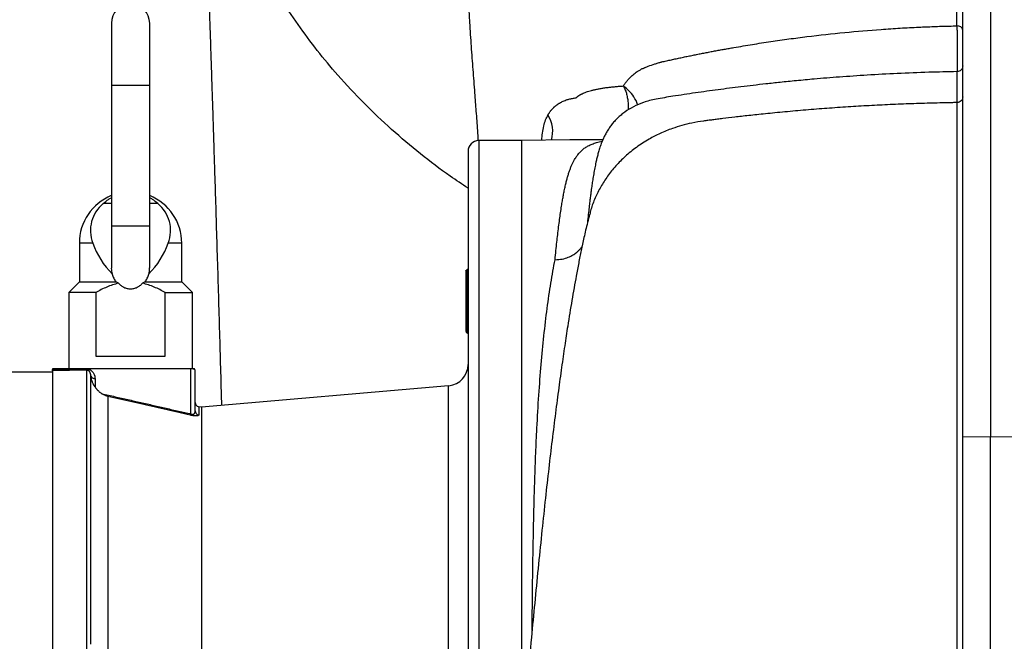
# Model space of a CAD drawing. Header units: inches. Extents: x -102 to 21, y -36 to 51.
# Tile 14 of 26: x -18 to 0, y 10 to 22. Entities that reach past the tile are written whole.
import ezdxf

# ---------------------------------------------------------------- set-up
doc = ezdxf.new("R2010")
doc.units = ezdxf.units.IN
doc.header["$MEASUREMENT"] = 0

msp = doc.modelspace()

# ---------------------------------------------------------------- linework, layer by layer
at = {"color": 7, "linetype": 'Continuous', "lineweight": 25}
for p, q in [((-0.512, 14.211), (-0.512, 41.255)), ((0, 41.252), (0, 14.217)), ((-16.234, 21.85), (-16.234, 17.335)), ((-15.526, 17.334), (-15.526, 21.85)), ((-8.661, 19.685), (-9.449, 19.685)), ((-7.765, 19.701), (-8.661, 19.685)), ((-16.825, 17.795), (-16.825, 17.079)), ((-14.935, 17.079), (-14.935, 17.795)), ((-9.685, 17.283), (-9.685, 16.791)), ((-9.665, 16.142), (-9.665, 17.303)), ((-16.825, 17.079), (-17.022, 16.882)), ((-16.825, 17.079), (-16.149, 17.079)), ((-15.611, 17.079), (-14.935, 17.079)), ((-14.738, 16.882), (-14.935, 17.079)), ((-17.022, 16.882), (-17.022, 15.472)), ((-16.521, 16.882), (-17.022, 16.882)), ((-16.521, 16.882), (-16.521, 15.709)), ((-15.239, 15.709), (-15.239, 16.882)), ((-15.239, 16.882), (-14.738, 16.882)), ((-14.738, 15.472), (-14.738, 16.882)), ((-9.685, 16.752), (-9.646, 16.752)), ((-9.685, 16.752), (-9.685, 16.161)), ((-9.646, 16.161), (-9.685, 16.161)), ((-16.521, 15.709), (-15.239, 15.709)), ((-17.323, 15.46), (-16.696, 15.472)), ((-14.764, 15.472), (-17.323, 15.472)), ((-17.323, 15.472), (-17.323, 15.46)), ((-14.764, 14.64), (-14.764, 15.472)), ((-14.699, 15.472), (-14.717, 15.472)), ((-17.323, 15.413), (-76.929, 15.413)), ((-16.694, 15.45), (-17.323, 15.437)), ((-17.323, 15.437), (-17.323, -14.124)), ((-16.694, 15.45), (-16.694, -14.14)), ((-16.535, 15.296), (-16.535, 15.139)), ((-14.685, 14.7), (-14.685, 15.428)), ((-10.005, 15.163), (-14.567, 14.764)), ((-16.296, 14.965), (-16.296, -13.525)), ((-14.567, 14.764), (-14.621, 14.774)), ((-14.567, 14.764), (-14.567, -13.083)), ((0, 14.217), (-0.512, 14.211)), ((0.512, 14.211), (0, 14.217))]:
    msp.add_line(p, q, dxfattribs=at)
at = {"color": 8, "linetype": 'Continuous', "lineweight": 25}
for p, q in [((-16.234, 20.709), (-15.526, 20.709)), ((-9.449, 19.685), (-9.449, -1.654)), ((-8.661, 19.685), (-8.661, 8.438)), ((-16.234, 18.525), (-16.384, 18.525)), ((-15.376, 18.525), (-15.526, 18.525)), ((-16.234, 18.11), (-15.526, 18.11)), ((-16.577, 17.795), (-16.825, 17.795)), ((-14.935, 17.795), (-15.183, 17.795)), ((-10.005, -9.001), (-10.005, 15.163)), ((-14.621, 14.774), (-14.621, 14.623))]:
    msp.add_line(p, q, dxfattribs=at)
at = {"color": 7, "linetype": 'Continuous', "lineweight": 25, "flags": 128}
for points in [[(-9.646, 17.303), (-9.646, 17.301), (-9.647, 17.299), (-9.649, 17.298), (-9.651, 17.296), (-9.654, 17.295), (-9.658, 17.294), (-9.662, 17.293), (-9.665, 17.293)], [(-9.646, 16.811), (-9.646, 16.809), (-9.647, 16.807), (-9.649, 16.806), (-9.651, 16.804), (-9.654, 16.803), (-9.658, 16.802), (-9.662, 16.801), (-9.665, 16.801)], [(-16.614, 10.392), (-16.614, 10.732), (-16.614, 11.063), (-16.614, 11.383), (-16.614, 11.694), (-16.614, 11.993), (-16.614, 12.282), (-16.614, 12.559), (-16.614, 12.825), (-16.614, 13.079), (-16.614, 13.321), (-16.614, 13.552), (-16.614, 13.77), (-16.614, 13.975), (-16.614, 14.167), (-16.614, 14.347), (-16.614, 14.514), (-16.614, 14.667), (-16.614, 14.807), (-16.614, 14.933), (-16.614, 15.046), (-16.614, 15.145), (-16.614, 15.231), (-16.614, 15.302), (-16.614, 15.36)]]:
    msp.add_lwpolyline(points, dxfattribs=at)
at = {"color": 7, "linetype": 'Continuous', "lineweight": 25}
for centre, radius, start, end in [((-15.88, 21.85), 0.354, 0, 180), ((-0.607, 21.708), 0.096, 9.2012, 96.9577), ((-9.449, 19.488), 0.197, 90, 180), ((-15.88, 17.795), 0.945, 112.0243, 180), ((-15.88, 17.795), 0.945, 0, 67.9757), ((-15.975, 18.027), 0.645, 129.3732, 201.0106), ((-15.785, 18.027), 0.645, 338.9894, 50.6268), ((-15.16, 18.289), 1.5, 199.1959, 225.1943), ((-16.6, 18.289), 1.5, 314.8057, 340.8041), ((-9.665, 17.283), 0.0197, 90, 179.9929), ((-9.665, 17.323), 0.0197, 270, 0), ((-9.665, 16.791), 0.0197, 180, 270), ((-9.665, 16.752), 0.0197, 0, 90), ((-9.665, 16.161), 0.0197, 180, 270), ((-9.665, 16.122), 0.0197, 0, 90), ((-16.424, 15.477), 0.272, 181.0698, 185.8651), ((-14.764, 15.428), 0.0787, 0, 34.572), ((-10.039, 15.555), 0.394, 275, 0), ((-16.542, 15.373), 0.0775, 205.6743, 275.2095), ((-14.606, 14.852), 0.0787, 180, 259.1145), ((-14.805, 14.654), 0.0435, 307.2569, 341.3075), ((-14.607, 14.7), 0.0782, 180.2227, 259.4704)]:
    msp.add_arc(centre, radius, start, end, dxfattribs=at)
at = {"color": 8, "linetype": 'Continuous', "lineweight": 25}
msp.add_arc((-8.658, 19.856), 0.574, 343.6964, 31.9246, dxfattribs=at)
at = {"color": 7, "linetype": 'Continuous', "lineweight": 25}
for points, knots in [([(-14.606, 26.837), (-14.604, 26.796), (-14.599, 26.68), (-14.591, 26.495), (-14.583, 26.291), (-14.575, 26.113), (-14.569, 25.961), (-14.564, 25.835), (-14.56, 25.737), (-14.556, 25.654), (-14.553, 25.577), (-14.549, 25.466), (-14.543, 25.312), (-14.535, 25.117), (-14.527, 24.908), (-14.519, 24.696), (-14.511, 24.484), (-14.503, 24.278), (-14.496, 24.079), (-14.488, 23.886), (-14.482, 23.703), (-14.475, 23.526), (-14.469, 23.348), (-14.462, 23.158), (-14.455, 22.947), (-14.446, 22.712), (-14.437, 22.453), (-14.428, 22.17), (-14.417, 21.862), (-14.406, 21.53), (-14.394, 21.187), (-14.383, 20.836), (-14.371, 20.488), (-14.36, 20.147), (-14.35, 19.825), (-14.341, 19.521), (-14.328, 19.123), (-14.312, 18.616), (-14.293, 17.984), (-14.273, 17.328), (-14.253, 16.658), (-14.234, 15.991), (-14.216, 15.372), (-14.205, 14.975), (-14.199, 14.796)], [0, 0, 0, 0, 0.01335, 0.037236, 0.058361, 0.076725, 0.092327, 0.104751, 0.114611, 0.122118, 0.12959, 0.137659, 0.155249, 0.175145, 0.194859, 0.215665, 0.235654, 0.254732, 0.273261, 0.290842, 0.307473, 0.323155, 0.338311, 0.355021, 0.373566, 0.393947, 0.416166, 0.440226, 0.466128, 0.493876, 0.52283, 0.550556, 0.579364, 0.606399, 0.631658, 0.655139, 0.677323, 0.723691, 0.771047, 0.819404, 0.868758, 0.916988, 0.962659, 1, 1, 1, 1]), ([(-9.646, 18.806), (-9.756, 18.879), (-10.061, 19.08), (-10.533, 19.442), (-11.067, 19.891), (-11.576, 20.375), (-12.032, 20.863), (-12.437, 21.35), (-12.793, 21.828), (-13.125, 22.328), (-13.429, 22.848), (-13.703, 23.386), (-13.945, 23.943), (-14.153, 24.515), (-14.326, 25.1), (-14.46, 25.698), (-14.547, 26.209), (-14.572, 26.521), (-14.581, 26.63)], [0, 0, 0, 0, 0.038969, 0.107305, 0.176941, 0.247865, 0.320053, 0.381165, 0.443112, 0.505865, 0.569398, 0.633663, 0.698609, 0.764192, 0.830344, 0.896996, 0.964084, 1, 1, 1, 1]), ([(-9.458, 19.684), (-9.461, 19.747), (-9.473, 19.937), (-9.494, 20.228), (-9.522, 20.601), (-9.553, 20.995), (-9.585, 21.421), (-9.611, 21.815), (-9.63, 22.179), (-9.645, 22.508), (-9.655, 22.855), (-9.663, 23.222), (-9.666, 23.612), (-9.665, 24.028), (-9.66, 24.474), (-9.65, 24.955), (-9.635, 25.471), (-9.621, 25.845), (-9.613, 26.034)], [0, 0, 0, 0, 0.033996, 0.102464, 0.170829, 0.259988, 0.348468, 0.435995, 0.494984, 0.553434, 0.610984, 0.66744, 0.723047, 0.778129, 0.833003, 0.888014, 0.943542, 1, 1, 1, 1]), ([(-0.618, 21.803), (-0.618, 21.839), (-0.618, 21.911), (-0.618, 22.018), (-0.618, 22.123), (-0.618, 22.226), (-0.618, 22.329), (-0.618, 22.429), (-0.618, 22.528), (-0.618, 22.625), (-0.617, 22.72), (-0.617, 22.813), (-0.617, 22.905), (-0.617, 22.995), (-0.617, 23.083), (-0.617, 23.169), (-0.617, 23.254), (-0.617, 23.336), (-0.617, 23.417), (-0.616, 23.495), (-0.616, 23.547), (-0.616, 23.573)], [0, 0, 0, 0, 0.06321, 0.125245, 0.186101, 0.24578, 0.304282, 0.361608, 0.417758, 0.472733, 0.526534, 0.579161, 0.630613, 0.680892, 0.729997, 0.77793, 0.824689, 0.870275, 0.914689, 0.957931, 1, 1, 1, 1]), ([(-6.071, 21.139), (-6.041, 21.145), (-5.982, 21.159), (-5.893, 21.178), (-5.804, 21.197), (-5.715, 21.216), (-5.626, 21.235), (-5.537, 21.253), (-5.448, 21.271), (-5.36, 21.289), (-5.271, 21.306), (-5.182, 21.323), (-5.094, 21.34), (-5.005, 21.356), (-4.917, 21.372), (-4.828, 21.388), (-4.655, 21.418), (-4.399, 21.461), (-4.059, 21.514), (-3.723, 21.562), (-3.269, 21.621), (-2.702, 21.683), (-2.127, 21.732), (-1.669, 21.762), (-1.392, 21.777), (-1.185, 21.786), (-1.048, 21.791), (-0.907, 21.796), (-0.764, 21.8), (-0.667, 21.802), (-0.618, 21.803)], [0, 0, 0, 0, 0.01705, 0.034059, 0.051028, 0.067957, 0.084847, 0.101699, 0.118515, 0.135294, 0.152038, 0.168746, 0.185421, 0.202061, 0.218668, 0.235242, 0.251784, 0.315773, 0.378753, 0.440694, 0.501561, 0.628475, 0.750185, 0.81262, 0.874774, 0.898763, 0.923285, 0.948335, 0.973909, 1, 1, 1, 1]), ([(-6.778, 20.694), (-6.775, 20.7), (-6.767, 20.711), (-6.756, 20.727), (-6.744, 20.743), (-6.732, 20.759), (-6.72, 20.775), (-6.708, 20.79), (-6.696, 20.804), (-6.683, 20.819), (-6.653, 20.852), (-6.603, 20.9), (-6.537, 20.952), (-6.478, 20.988), (-6.437, 21.01), (-6.408, 21.023), (-6.389, 21.031), (-6.371, 21.038), (-6.347, 21.048), (-6.29, 21.069), (-6.22, 21.094), (-6.147, 21.117), (-6.108, 21.128), (-6.088, 21.134), (-6.077, 21.137), (-6.072, 21.138), (-6.071, 21.139)], [0, 0, 0, 0, 0.0293856, 0.0583582, 0.0869225, 0.115083, 0.1428447, 0.1702125, 0.1971918, 0.2237883, 0.2500076, 0.3809905, 0.5003191, 0.5646263, 0.625115, 0.6561189, 0.6702407, 0.6871539, 0.7183481, 0.7493587, 0.8745931, 0.9372507, 0.9686003, 0.985862, 0.9948947, 1, 1, 1, 1]), ([(-0.616, 20.958), (-0.79, 20.954), (-1.159, 20.947), (-1.712, 20.925), (-2.262, 20.895), (-2.774, 20.86), (-3.21, 20.825), (-3.574, 20.791), (-3.871, 20.761), (-4.137, 20.733), (-4.379, 20.705), (-4.674, 20.67), (-5.032, 20.624), (-5.453, 20.566), (-5.781, 20.517), (-6.02, 20.478), (-6.166, 20.455), (-6.294, 20.426), (-6.436, 20.382), (-6.591, 20.316), (-6.727, 20.232), (-6.82, 20.161), (-6.884, 20.104), (-6.944, 20.042), (-6.998, 19.978), (-7.046, 19.91), (-7.09, 19.84), (-7.126, 19.773), (-7.163, 19.693), (-7.196, 19.611), (-7.227, 19.515), (-7.25, 19.433), (-7.268, 19.36), (-7.287, 19.279), (-7.307, 19.182), (-7.326, 19.074), (-7.344, 18.966), (-7.357, 18.879), (-7.367, 18.809), (-7.375, 18.749), (-7.385, 18.675), (-7.396, 18.586), (-7.409, 18.479), (-7.423, 18.352), (-7.435, 18.246), (-7.442, 18.179), (-7.443, 18.165)], [0, 0, 0, 0, 0.045271, 0.095929, 0.144092, 0.188772, 0.229299, 0.258013, 0.283944, 0.307118, 0.327665, 0.347313, 0.384479, 0.421925, 0.459987, 0.474482, 0.488911, 0.501212, 0.512255, 0.532681, 0.551804, 0.560956, 0.569231, 0.576716, 0.583801, 0.590925, 0.598555, 0.607392, 0.617964, 0.637473, 0.655863, 0.675427, 0.697869, 0.721888, 0.752373, 0.783183, 0.811443, 0.836226, 0.848174, 0.863273, 0.881833, 0.903875, 0.929428, 0.95853, 0.991229, 1, 1, 1, 1]), ([(-0.512, 21.065), (-0.513, 21.052), (-0.516, 21.025), (-0.54, 20.988), (-0.576, 20.963), (-0.603, 20.96), (-0.616, 20.958)], [0, 0, 0, 0, 0.243616, 0.499927, 0.756295, 1, 1, 1, 1]), ([(-7.652, 20.476), (-7.649, 20.478), (-7.644, 20.483), (-7.636, 20.489), (-7.628, 20.496), (-7.619, 20.503), (-7.61, 20.509), (-7.601, 20.515), (-7.592, 20.522), (-7.582, 20.528), (-7.572, 20.534), (-7.562, 20.539), (-7.551, 20.545), (-7.52, 20.561), (-7.465, 20.584), (-7.387, 20.608), (-7.315, 20.626), (-7.256, 20.638), (-7.191, 20.65), (-7.134, 20.659), (-7.089, 20.665), (-7.057, 20.669), (-7.025, 20.672), (-6.991, 20.676), (-6.957, 20.679), (-6.923, 20.683), (-6.888, 20.686), (-6.852, 20.689), (-6.816, 20.691), (-6.791, 20.693), (-6.778, 20.694)], [0, 0, 0, 0, 0.021724, 0.0432928, 0.0647072, 0.0859679, 0.1070761, 0.128033, 0.14884, 0.1694983, 0.1900093, 0.2103743, 0.2305949, 0.2506724, 0.3784254, 0.4998971, 0.562877, 0.6243752, 0.6881004, 0.7498618, 0.7760969, 0.8020263, 0.8276623, 0.8530176, 0.878105, 0.9029378, 0.9275294, 0.9518938, 0.9760457, 1, 1, 1, 1]), ([(-8.171, 20.16), (-8.168, 20.164), (-8.163, 20.174), (-8.154, 20.187), (-8.145, 20.201), (-8.136, 20.214), (-8.127, 20.226), (-8.117, 20.239), (-8.107, 20.251), (-8.097, 20.262), (-8.087, 20.274), (-8.076, 20.285), (-8.066, 20.296), (-8.055, 20.306), (-8.043, 20.316), (-8.032, 20.326), (-8.02, 20.335), (-8.008, 20.345), (-7.996, 20.353), (-7.983, 20.362), (-7.971, 20.37), (-7.951, 20.382), (-7.924, 20.397), (-7.889, 20.414), (-7.853, 20.429), (-7.817, 20.441), (-7.784, 20.451), (-7.752, 20.459), (-7.719, 20.466), (-7.686, 20.471), (-7.663, 20.474), (-7.652, 20.476)], [0, 0, 0, 0, 0.025412, 0.050776, 0.076093, 0.101362, 0.126586, 0.151765, 0.176898, 0.201988, 0.227035, 0.252038, 0.277001, 0.301922, 0.326804, 0.351648, 0.376455, 0.401226, 0.425963, 0.450668, 0.475341, 0.499984, 0.56213, 0.624449, 0.686962, 0.749681, 0.799096, 0.848831, 0.89889, 0.949278, 1, 1, 1, 1]), ([(-0.616, 20.387), (-0.644, 20.387), (-0.795, 20.384), (-1.074, 20.378), (-1.46, 20.366), (-1.851, 20.35), (-2.24, 20.331), (-2.629, 20.308), (-3.019, 20.281), (-3.407, 20.25), (-3.799, 20.215), (-4.164, 20.18), (-4.47, 20.147), (-4.727, 20.118), (-4.909, 20.096), (-5.04, 20.08), (-5.132, 20.068), (-5.204, 20.059), (-5.259, 20.052), (-5.286, 20.048), (-5.299, 20.047)], [0.51037514, 0.51037514, 0.51037514, 0.51037514, 0.51173582, 0.51760373, 0.52347164, 0.52933955, 0.53520746, 0.54107537, 0.54694328, 0.55281119, 0.5586791, 0.56454701, 0.57041492, 0.57628283, 0.58215073, 0.58508469, 0.58801864, 0.5909526, 0.59241958, 0.59388655, 0.59388655, 0.59388655, 0.59388655]), ([(-0.616, 3.344), (-0.616, 3.378), (-0.616, 3.448), (-0.616, 3.556), (-0.616, 3.669), (-0.616, 3.787), (-0.616, 3.91), (-0.616, 4.038), (-0.616, 4.171), (-0.616, 4.309), (-0.616, 4.451), (-0.616, 4.599), (-0.616, 4.751), (-0.616, 4.908), (-0.616, 5.07), (-0.616, 5.237), (-0.616, 5.408), (-0.616, 5.584), (-0.616, 5.764), (-0.616, 5.949), (-0.616, 6.138), (-0.616, 6.568), (-0.617, 7.192), (-0.617, 7.96), (-0.617, 8.604), (-0.617, 9.236), (-0.617, 9.88), (-0.617, 10.558), (-0.617, 11.19), (-0.617, 11.772), (-0.617, 12.311), (-0.616, 12.814), (-0.616, 13.294), (-0.616, 13.753), (-0.616, 14.086), (-0.616, 14.304), (-0.616, 14.416), (-0.616, 14.527), (-0.616, 14.637), (-0.616, 14.747), (-0.616, 14.857), (-0.616, 14.965), (-0.616, 15.073), (-0.616, 15.181), (-0.616, 15.288), (-0.616, 15.394), (-0.616, 15.5), (-0.616, 15.605), (-0.616, 15.709), (-0.616, 15.813), (-0.616, 15.916), (-0.616, 16.018), (-0.616, 16.119), (-0.616, 16.22), (-0.616, 16.32), (-0.616, 16.42), (-0.616, 16.518), (-0.616, 16.616), (-0.616, 16.714), (-0.616, 16.81), (-0.616, 16.905), (-0.616, 17), (-0.616, 17.094), (-0.616, 17.187), (-0.616, 17.28), (-0.616, 17.371), (-0.616, 17.462), (-0.616, 17.551), (-0.616, 17.64), (-0.616, 17.728), (-0.616, 17.815), (-0.616, 17.902), (-0.616, 17.987), (-0.616, 18.071), (-0.616, 18.155), (-0.616, 18.237), (-0.616, 18.319), (-0.616, 18.399), (-0.616, 18.479), (-0.616, 18.557), (-0.616, 18.635), (-0.616, 18.711), (-0.616, 18.787), (-0.616, 18.861), (-0.616, 18.934), (-0.616, 19.007), (-0.616, 19.078), (-0.616, 19.148), (-0.616, 19.217), (-0.616, 19.285), (-0.616, 19.351), (-0.616, 19.417), (-0.616, 19.482), (-0.616, 19.545), (-0.616, 19.607), (-0.616, 19.668), (-0.616, 19.727), (-0.616, 19.786), (-0.616, 19.843), (-0.616, 19.899), (-0.616, 19.954), (-0.616, 20.007), (-0.616, 20.059), (-0.616, 20.11), (-0.616, 20.16), (-0.616, 20.208), (-0.616, 20.255), (-0.616, 20.3), (-0.616, 20.345), (-0.616, 20.373), (-0.616, 20.387)], [0, 0, 0, 0, 0.00423, 0.008675, 0.013335, 0.018211, 0.023301, 0.028607, 0.034128, 0.039864, 0.045815, 0.05198, 0.05836, 0.064954, 0.071762, 0.078784, 0.086019, 0.093468, 0.101131, 0.109006, 0.117094, 0.125395, 0.164321, 0.19817, 0.226963, 0.250707, 0.284101, 0.315922, 0.346171, 0.374851, 0.401047, 0.426571, 0.451425, 0.475611, 0.499122, 0.505271, 0.511432, 0.517605, 0.523791, 0.529989, 0.5362, 0.542424, 0.548661, 0.554911, 0.561174, 0.56745, 0.573739, 0.580041, 0.586357, 0.592686, 0.599029, 0.605385, 0.611754, 0.618138, 0.624535, 0.630946, 0.637371, 0.64381, 0.650263, 0.65673, 0.663212, 0.669707, 0.676217, 0.682742, 0.689281, 0.695835, 0.702403, 0.708987, 0.715585, 0.722198, 0.728826, 0.735469, 0.742127, 0.748801, 0.75549, 0.762195, 0.768915, 0.77565, 0.782402, 0.789169, 0.795952, 0.802751, 0.809566, 0.816397, 0.823245, 0.830109, 0.836989, 0.843886, 0.8508, 0.85773, 0.864677, 0.871641, 0.878621, 0.885619, 0.892635, 0.899667, 0.906717, 0.913785, 0.92087, 0.927972, 0.935093, 0.942232, 0.949388, 0.956563, 0.963756, 0.970968, 0.978198, 0.985446, 0.992714, 1, 1, 1, 1]), ([(-0.512, 20.491), (-0.512, 20.478), (-0.514, 20.465), (-0.524, 20.44), (-0.532, 20.428), (-0.552, 20.408), (-0.565, 20.4), (-0.591, 20.39), (-0.604, 20.387), (-0.616, 20.387)], [0, 0, 0, 0, 0.25, 0.25, 0.5, 0.5, 0.75, 0.75, 1, 1, 1, 1]), ([(-5.299, 20.047), (-5.371, 20.036), (-5.507, 20.015), (-5.698, 19.967), (-5.895, 19.904), (-6.097, 19.822), (-6.321, 19.707), (-6.538, 19.567), (-6.744, 19.4), (-6.921, 19.222), (-7.072, 19.033), (-7.2, 18.835), (-7.302, 18.628), (-7.369, 18.456), (-7.393, 18.353), (-7.4, 18.322)], [0, 0, 0, 0, 0.071599, 0.136, 0.195398, 0.277825, 0.354526, 0.450557, 0.541625, 0.629297, 0.7147, 0.798718, 0.882105, 0.965561, 1, 1, 1, 1]), ([(-9.646, 19.488), (-9.646, 19.488), (-9.646, 19.457), (-9.646, 19.332), (-9.646, 19.238), (-9.646, 18.989), (-9.646, 18.834), (-9.646, 18.464), (-9.646, 18.249), (-9.646, 17.761), (-9.646, 17.488), (-9.646, 16.886), (-9.646, 16.558), (-9.646, 15.85), (-9.646, 15.469), (-9.646, 14.66), (-9.646, 14.231), (-9.646, 13.329), (-9.646, 12.856), (-9.646, 11.87), (-9.646, 11.357), (-9.646, 10.297), (-9.646, 9.749), (-9.646, 8.624), (-9.646, 8.047), (-9.646, 6.869), (-9.646, 6.267), (-9.646, 5.047), (-9.646, 4.427), (-9.646, 3.176), (-9.646, 2.545), (-9.646, 1.275), (-9.646, 0.638), (-9.646, 0)], [0, 0, 0, 0, 0.0625, 0.0625, 0.125, 0.125, 0.1875, 0.1875, 0.25, 0.25, 0.3125, 0.3125, 0.375, 0.375, 0.4375, 0.4375, 0.5, 0.5, 0.5625, 0.5625, 0.625, 0.625, 0.6875, 0.6875, 0.75, 0.75, 0.8125, 0.8125, 0.875, 0.875, 0.9375, 0.9375, 1, 1, 1, 1]), ([(-16.384, 18.525), (-16.351, 18.552), (-16.302, 18.593), (-16.252, 18.622), (-16.234, 18.632)], [0, 0, 0, 0, 0.6628823, 1, 1, 1, 1]), ([(-15.376, 18.525), (-15.409, 18.552), (-15.458, 18.593), (-15.509, 18.622), (-15.526, 18.632)], [0, 0, 0, 0, 0.662882, 1, 1, 1, 1]), ([(-7.404, 18.322), (-7.416, 18.273), (-7.44, 18.179), (-7.474, 18.036), (-7.505, 17.902), (-7.532, 17.778), (-7.565, 17.624), (-7.604, 17.43), (-7.661, 17.128), (-7.729, 16.745), (-7.8, 16.312), (-7.863, 15.897), (-7.921, 15.498), (-7.98, 15.065), (-8.041, 14.596), (-8.103, 14.097), (-8.165, 13.569), (-8.227, 13.013), (-8.29, 12.419), (-8.353, 11.796), (-8.416, 11.16), (-8.48, 10.483), (-8.545, 9.767), (-8.612, 9.014), (-8.676, 8.272), (-8.737, 7.544), (-8.795, 6.848), (-8.848, 6.183), (-8.9, 5.541), (-8.951, 4.886), (-9.005, 4.201), (-9.06, 3.481), (-9.117, 2.741), (-9.175, 1.984), (-9.233, 1.211), (-9.294, 0.41), (-9.356, -0.42), (-9.414, -1.191), (-9.467, -1.898), (-9.515, -2.526), (-9.561, -3.143), (-9.605, -3.734), (-9.652, -4.348), (-9.699, -4.979), (-9.748, -5.618), (-9.791, -6.188), (-9.829, -6.693), (-9.863, -7.137), (-9.895, -7.552), (-9.926, -7.966), (-9.96, -8.407), (-9.995, -8.867), (-10.031, -9.342), (-10.069, -9.825), (-10.108, -10.338), (-10.148, -10.86), (-10.192, -11.423), (-10.237, -12.003), (-10.283, -12.591), (-10.322, -13.08), (-10.353, -13.48), (-10.379, -13.805), (-10.405, -14.13), (-10.432, -14.469), (-10.461, -14.83), (-10.492, -15.212), (-10.525, -15.612), (-10.559, -16.024), (-10.594, -16.445), (-10.63, -16.874), (-10.667, -17.317), (-10.706, -17.771), (-10.746, -18.235), (-10.786, -18.687), (-10.824, -19.111), (-10.858, -19.494), (-10.89, -19.841), (-10.919, -20.154), (-10.946, -20.435), (-10.97, -20.685), (-10.991, -20.904), (-11.01, -21.096), (-11.026, -21.259), (-11.039, -21.392), (-11.051, -21.507), (-11.062, -21.619), (-11.076, -21.748), (-11.09, -21.892), (-11.111, -22.09), (-11.137, -22.337), (-11.168, -22.62), (-11.199, -22.897), (-11.23, -23.164), (-11.261, -23.418), (-11.29, -23.658), (-11.319, -23.881), (-11.343, -24.056), (-11.361, -24.185), (-11.373, -24.273), (-11.384, -24.349), (-11.394, -24.42), (-11.405, -24.49), (-11.416, -24.562), (-11.428, -24.638), (-11.439, -24.708), (-11.45, -24.774), (-11.46, -24.833), (-11.469, -24.887), (-11.478, -24.933), (-11.485, -24.973), (-11.492, -25.009), (-11.498, -25.043), (-11.505, -25.076), (-11.51, -25.103), (-11.515, -25.125), (-11.519, -25.142), (-11.522, -25.157), (-11.524, -25.166), (-11.525, -25.169), (-11.525, -25.169), (-11.525, -25.169)], [0, 0, 0, 0, 0.0070549, 0.0135172, 0.0193912, 0.0246811, 0.0295158, 0.0388758, 0.0481321, 0.0644081, 0.0803794, 0.0919824, 0.1039951, 0.1164175, 0.1292507, 0.1424969, 0.1554249, 0.1687317, 0.1824269, 0.1963818, 0.2100069, 0.2232464, 0.2386306, 0.2534709, 0.2677702, 0.2815306, 0.294755, 0.3066164, 0.3180372, 0.3296675, 0.3418037, 0.354441, 0.3675729, 0.3804003, 0.3936522, 0.40732, 0.4213985, 0.4358845, 0.4464562, 0.4572139, 0.4676847, 0.4776609, 0.4871466, 0.4988336, 0.5096948, 0.5197368, 0.5280146, 0.535646, 0.5426332, 0.5494831, 0.5571578, 0.56568, 0.573641, 0.5822216, 0.5914222, 0.6011041, 0.6104955, 0.6221654, 0.6331189, 0.6433587, 0.6498193, 0.6559633, 0.6621114, 0.6687485, 0.6758781, 0.6834985, 0.691608, 0.700205, 0.7088256, 0.7178845, 0.7273809, 0.7373142, 0.7476839, 0.7584603, 0.7682682, 0.7774038, 0.7858684, 0.7936629, 0.8007885, 0.8072465, 0.8130382, 0.8181648, 0.8226275, 0.8264276, 0.8291408, 0.8323189, 0.8360212, 0.8402464, 0.8449933, 0.8536905, 0.8627728, 0.8719396, 0.8811893, 0.8904926, 0.8996812, 0.9087263, 0.9175888, 0.9221303, 0.9262223, 0.9298666, 0.93331, 0.9370039, 0.9409572, 0.9452205, 0.9501107, 0.9539602, 0.9581429, 0.9622231, 0.9658557, 0.969101, 0.9725468, 0.9764245, 0.9807324, 0.9852374, 0.9884525, 0.9911464, 0.9933709, 0.9955926, 0.9979269, 1, 1, 1, 1]), ([(-8.041, 17.488), (-7.996, 17.49), (-7.911, 17.494), (-7.799, 17.528), (-7.712, 17.571), (-7.65, 17.615), (-7.604, 17.655), (-7.571, 17.693), (-7.55, 17.72), (-7.541, 17.734), (-7.541, 17.734)], [0, 0, 0, 0, 0.224193, 0.419652, 0.586338, 0.724202, 0.81752, 0.908997, 0.998631, 1, 1, 1, 1]), ([(-16.233, 17.34), (-16.234, 17.334), (-16.237, 17.295), (-16.226, 17.257), (-16.217, 17.224)], [0, 0, 0, 0, 0.141514, 1, 1, 1, 1]), ([(-15.543, 17.224), (-15.537, 17.245), (-15.527, 17.282), (-15.527, 17.321), (-15.527, 17.338)], [0, 0, 0, 0, 0.5516594, 1, 1, 1, 1]), ([(-9.685, 17.283), (-9.685, 17.284), (-9.685, 17.285), (-9.685, 17.286), (-9.684, 17.287), (-9.683, 17.288), (-9.682, 17.289), (-9.679, 17.291), (-9.675, 17.292), (-9.67, 17.293), (-9.667, 17.293), (-9.665, 17.293)], [0, 0, 0, 0, 0.078302, 0.146143, 0.203484, 0.250377, 0.382335, 0.50046, 0.675797, 0.840584, 1, 1, 1, 1]), ([(-16.217, 17.224), (-16.211, 17.198), (-16.202, 17.172), (-16.185, 17.136), (-16.179, 17.124), (-16.165, 17.101), (-16.157, 17.089), (-16.149, 17.079)], [0, 0, 0, 0, 0.5, 0.5, 0.75, 0.75, 1, 1, 1, 1]), ([(-15.611, 17.079), (-15.595, 17.1), (-15.581, 17.123), (-15.558, 17.172), (-15.55, 17.198), (-15.543, 17.224)], [0, 0, 0, 0, 0.5, 0.5, 1, 1, 1, 1]), ([(-16.102, 17.053), (-16.177, 17.036), (-16.248, 17.012), (-16.387, 16.953), (-16.455, 16.919), (-16.521, 16.882)], [0, 0, 0, 0, 0.5, 0.5, 1, 1, 1, 1]), ([(-16.102, 17.053), (-16.088, 17.038), (-16.072, 17.023), (-16.047, 17.005), (-16.039, 16.999), (-16.021, 16.988), (-16.011, 16.983), (-15.983, 16.969), (-15.963, 16.962), (-15.923, 16.953), (-15.901, 16.95), (-15.859, 16.95), (-15.838, 16.953), (-15.798, 16.962), (-15.777, 16.969), (-15.74, 16.987), (-15.722, 16.998), (-15.688, 17.023), (-15.672, 17.038), (-15.658, 17.053)], [0, 0, 0, 0, 0.125, 0.125, 0.1875, 0.1875, 0.25, 0.25, 0.375, 0.375, 0.5, 0.5, 0.625, 0.625, 0.75, 0.75, 0.875, 0.875, 1, 1, 1, 1]), ([(-15.239, 16.882), (-15.305, 16.919), (-15.373, 16.953), (-15.512, 17.012), (-15.584, 17.036), (-15.658, 17.053)], [0, 0, 0, 0, 0.5, 0.5, 1, 1, 1, 1]), ([(-9.685, 16.791), (-9.685, 16.794), (-9.683, 16.796), (-9.676, 16.8), (-9.671, 16.801), (-9.665, 16.801)], [0, 0, 0, 0, 0.5, 0.5, 1, 1, 1, 1]), ([(-9.685, 16.791), (-9.685, 16.791), (-9.685, 16.787), (-9.685, 16.773), (-9.685, 16.762), (-9.685, 16.752)], [0, 0, 0, 0, 0.5, 0.5, 1, 1, 1, 1]), ([(-17.323, 15.437), (-17.323, 15.438), (-17.323, 15.438), (-17.323, 15.44), (-17.323, 15.442), (-17.323, 15.446), (-17.323, 15.452), (-17.323, 15.457), (-17.323, 15.46)], [0, 0, 0, 0, 0.0979432, 0.2237515, 0.3777422, 0.5595984, 0.7679542, 1, 1, 1, 1]), ([(-16.696, 15.472), (-16.694, 15.472), (-16.69, 15.472), (-16.684, 15.472), (-16.678, 15.472), (-16.673, 15.471), (-16.667, 15.47), (-16.661, 15.469), (-16.651, 15.466), (-16.637, 15.461), (-16.62, 15.453), (-16.605, 15.443), (-16.588, 15.428), (-16.57, 15.408), (-16.554, 15.381), (-16.545, 15.358), (-16.54, 15.339), (-16.537, 15.325), (-16.536, 15.31), (-16.536, 15.301), (-16.535, 15.296)], [0, 0, 0, 0, 0.017743, 0.035449, 0.053177, 0.070985, 0.088932, 0.107074, 0.125465, 0.186656, 0.251059, 0.311893, 0.376029, 0.50115, 0.622432, 0.750623, 0.81215, 0.874105, 0.936664, 1, 1, 1, 1]), ([(-14.717, 15.472), (-14.718, 15.472), (-14.721, 15.472), (-14.725, 15.472), (-14.73, 15.472), (-14.734, 15.472), (-14.74, 15.472), (-14.747, 15.472), (-14.755, 15.472), (-14.761, 15.472), (-14.764, 15.472)], [0, 0, 0, 0, 0.1110563, 0.2184269, 0.3223165, 0.4229507, 0.5205778, 0.6841249, 0.8433786, 1, 1, 1, 1]), ([(-14.685, 15.428), (-14.685, 15.436), (-14.688, 15.445), (-14.699, 15.46), (-14.707, 15.467), (-14.717, 15.472)], [0, 0, 0, 0, 0.5, 0.5, 1, 1, 1, 1]), ([(-16.614, 15.36), (-16.615, 15.362), (-16.615, 15.366), (-16.616, 15.373), (-16.617, 15.379), (-16.619, 15.384), (-16.621, 15.392), (-16.626, 15.403), (-16.634, 15.417), (-16.644, 15.429), (-16.655, 15.438), (-16.665, 15.444), (-16.673, 15.447), (-16.68, 15.449), (-16.687, 15.449), (-16.691, 15.45), (-16.693, 15.45)], [0, 0, 0, 0, 0.066712, 0.128553, 0.185519, 0.23761, 0.284822, 0.433601, 0.559341, 0.696385, 0.806359, 0.861918, 0.910361, 0.941949, 0.971525, 1, 1, 1, 1]), ([(-16.612, 15.339), (-16.613, 15.343), (-16.614, 15.35), (-16.614, 15.356), (-16.614, 15.36)], [0, 0, 0, 0, 0.514948, 1, 1, 1, 1]), ([(-16.535, 15.139), (-16.537, 15.142), (-16.541, 15.147), (-16.546, 15.156), (-16.553, 15.167), (-16.56, 15.179), (-16.567, 15.194), (-16.575, 15.211), (-16.585, 15.232), (-16.594, 15.256), (-16.6, 15.279), (-16.604, 15.294), (-16.606, 15.303), (-16.608, 15.311), (-16.609, 15.32), (-16.611, 15.33), (-16.612, 15.336), (-16.612, 15.339)], [0, 0, 0, 0, 0.046149, 0.100625, 0.163428, 0.234559, 0.314018, 0.401802, 0.497914, 0.644978, 0.748541, 0.811318, 0.843033, 0.874002, 0.919956, 0.961915, 1, 1, 1, 1]), ([(-16.535, 15.139), (-16.533, 15.136), (-16.528, 15.129), (-16.521, 15.118), (-16.513, 15.108), (-16.505, 15.099), (-16.497, 15.089), (-16.489, 15.08), (-16.479, 15.07), (-16.467, 15.059), (-16.453, 15.046), (-16.438, 15.035), (-16.423, 15.024), (-16.412, 15.017), (-16.407, 15.014)], [0, 0, 0, 0, 0.07534, 0.149321, 0.221983, 0.293369, 0.363523, 0.432493, 0.500328, 0.603676, 0.705093, 0.804799, 0.903021, 1, 1, 1, 1]), ([(-16.296, 14.965), (-16.297, 14.965), (-16.297, 14.965), (-16.297, 14.965), (-16.297, 14.965), (-16.297, 14.965), (-16.297, 14.965), (-16.297, 14.965), (-16.297, 14.965), (-16.297, 14.965), (-16.297, 14.965), (-16.297, 14.965), (-16.297, 14.965), (-16.297, 14.965), (-16.298, 14.965), (-16.298, 14.965), (-16.298, 14.965), (-16.298, 14.965), (-16.298, 14.965), (-16.298, 14.965), (-16.298, 14.965), (-16.298, 14.965), (-16.298, 14.965), (-16.298, 14.965), (-16.298, 14.965), (-16.298, 14.965), (-16.298, 14.965), (-16.298, 14.965), (-16.298, 14.965), (-16.298, 14.965), (-16.298, 14.965), (-16.298, 14.965), (-16.299, 14.965), (-16.299, 14.965), (-16.299, 14.965), (-16.299, 14.965), (-16.299, 14.965), (-16.299, 14.965), (-16.299, 14.965), (-16.299, 14.966), (-16.299, 14.966), (-16.299, 14.966), (-16.299, 14.966), (-16.299, 14.966), (-16.299, 14.966), (-16.299, 14.966), (-16.299, 14.966), (-16.299, 14.966), (-16.299, 14.966), (-16.299, 14.966), (-16.3, 14.966), (-16.3, 14.966), (-16.3, 14.966), (-16.3, 14.966), (-16.3, 14.966), (-16.3, 14.966), (-16.3, 14.966), (-16.3, 14.966), (-16.3, 14.966), (-16.3, 14.966), (-16.3, 14.966), (-16.3, 14.966), (-16.3, 14.966), (-16.3, 14.966), (-16.3, 14.966), (-16.3, 14.966), (-16.301, 14.966), (-16.301, 14.966), (-16.301, 14.966), (-16.301, 14.966), (-16.301, 14.966), (-16.301, 14.966), (-16.301, 14.966), (-16.301, 14.966), (-16.301, 14.966), (-16.301, 14.966), (-16.301, 14.966), (-16.301, 14.966), (-16.301, 14.966), (-16.301, 14.966), (-16.301, 14.966), (-16.302, 14.966), (-16.302, 14.966), (-16.302, 14.966), (-16.302, 14.966), (-16.302, 14.966), (-16.302, 14.966), (-16.302, 14.966), (-16.302, 14.966), (-16.302, 14.966), (-16.302, 14.966), (-16.302, 14.966), (-16.302, 14.966), (-16.302, 14.967), (-16.302, 14.967), (-16.302, 14.967), (-16.302, 14.967), (-16.302, 14.967), (-16.303, 14.967), (-16.303, 14.967), (-16.303, 14.967), (-16.303, 14.967), (-16.303, 14.967), (-16.303, 14.967), (-16.303, 14.967), (-16.303, 14.967), (-16.303, 14.967), (-16.303, 14.967), (-16.303, 14.967), (-16.303, 14.967), (-16.303, 14.967), (-16.304, 14.967), (-16.304, 14.967), (-16.304, 14.967), (-16.304, 14.967), (-16.304, 14.967), (-16.304, 14.967), (-16.304, 14.967), (-16.304, 14.967), (-16.304, 14.967), (-16.304, 14.967), (-16.304, 14.967), (-16.304, 14.967), (-16.304, 14.967), (-16.304, 14.967), (-16.304, 14.967), (-16.304, 14.967), (-16.305, 14.967), (-16.305, 14.967), (-16.305, 14.967), (-16.305, 14.967), (-16.305, 14.967), (-16.305, 14.967), (-16.305, 14.967), (-16.305, 14.967), (-16.305, 14.967), (-16.305, 14.967), (-16.305, 14.967), (-16.305, 14.967), (-16.305, 14.967), (-16.305, 14.967), (-16.306, 14.967), (-16.306, 14.968), (-16.306, 14.968), (-16.306, 14.968), (-16.306, 14.968), (-16.306, 14.968), (-16.306, 14.968), (-16.306, 14.968), (-16.306, 14.968), (-16.306, 14.968), (-16.306, 14.968), (-16.306, 14.968), (-16.306, 14.968), (-16.306, 14.968), (-16.306, 14.968), (-16.306, 14.968), (-16.307, 14.968), (-16.307, 14.968), (-16.307, 14.968), (-16.307, 14.968), (-16.307, 14.968), (-16.307, 14.968), (-16.307, 14.968), (-16.307, 14.968), (-16.307, 14.968), (-16.307, 14.968), (-16.307, 14.968), (-16.307, 14.968), (-16.307, 14.968), (-16.308, 14.968), (-16.308, 14.968), (-16.308, 14.968), (-16.308, 14.968), (-16.308, 14.968), (-16.308, 14.968), (-16.308, 14.968), (-16.308, 14.968), (-16.308, 14.968), (-16.308, 14.968), (-16.308, 14.968), (-16.308, 14.968), (-16.308, 14.968), (-16.309, 14.968), (-16.309, 14.968), (-16.309, 14.968), (-16.309, 14.968), (-16.309, 14.969), (-16.309, 14.969), (-16.309, 14.969), (-16.309, 14.969), (-16.309, 14.969), (-16.309, 14.969), (-16.309, 14.969), (-16.309, 14.969), (-16.309, 14.969), (-16.309, 14.969), (-16.309, 14.969), (-16.309, 14.969), (-16.309, 14.969), (-16.31, 14.969), (-16.31, 14.969), (-16.31, 14.969), (-16.31, 14.969), (-16.31, 14.969), (-16.31, 14.969), (-16.31, 14.969), (-16.31, 14.969), (-16.31, 14.969), (-16.31, 14.969), (-16.31, 14.969), (-16.31, 14.969), (-16.31, 14.969), (-16.31, 14.969), (-16.31, 14.969), (-16.31, 14.969), (-16.31, 14.969), (-16.311, 14.969), (-16.311, 14.969), (-16.311, 14.969), (-16.311, 14.969), (-16.311, 14.969), (-16.311, 14.969), (-16.311, 14.969), (-16.311, 14.969), (-16.311, 14.969), (-16.311, 14.969), (-16.311, 14.969), (-16.311, 14.969), (-16.311, 14.969), (-16.312, 14.969), (-16.312, 14.969), (-16.312, 14.969), (-16.312, 14.969), (-16.312, 14.969), (-16.312, 14.97), (-16.312, 14.97), (-16.312, 14.97), (-16.312, 14.97), (-16.312, 14.97), (-16.312, 14.97), (-16.312, 14.97), (-16.312, 14.97), (-16.312, 14.97), (-16.312, 14.97), (-16.312, 14.97), (-16.313, 14.97), (-16.313, 14.97), (-16.313, 14.97), (-16.313, 14.97), (-16.313, 14.97), (-16.313, 14.97), (-16.313, 14.97), (-16.313, 14.97), (-16.313, 14.97), (-16.313, 14.97), (-16.313, 14.97), (-16.313, 14.97), (-16.314, 14.97), (-16.314, 14.97), (-16.314, 14.97), (-16.314, 14.97), (-16.314, 14.97), (-16.314, 14.97), (-16.314, 14.97), (-16.314, 14.97), (-16.314, 14.97), (-16.314, 14.97), (-16.314, 14.97), (-16.314, 14.97), (-16.314, 14.97), (-16.315, 14.97), (-16.315, 14.97), (-16.315, 14.97), (-16.315, 14.97), (-16.315, 14.971), (-16.315, 14.971), (-16.315, 14.971), (-16.315, 14.971), (-16.315, 14.971), (-16.315, 14.971), (-16.315, 14.971), (-16.315, 14.971), (-16.316, 14.971), (-16.316, 14.971), (-16.316, 14.971), (-16.316, 14.971), (-16.316, 14.971), (-16.316, 14.971), (-16.316, 14.971), (-16.316, 14.971), (-16.316, 14.971), (-16.316, 14.971), (-16.317, 14.971), (-16.317, 14.971), (-16.317, 14.971), (-16.317, 14.971), (-16.317, 14.971), (-16.317, 14.971), (-16.317, 14.971), (-16.317, 14.971), (-16.318, 14.971), (-16.318, 14.971), (-16.318, 14.972), (-16.318, 14.972), (-16.318, 14.972), (-16.318, 14.972), (-16.318, 14.972), (-16.319, 14.972), (-16.319, 14.972), (-16.319, 14.972), (-16.319, 14.972), (-16.319, 14.972), (-16.319, 14.972), (-16.319, 14.972), (-16.32, 14.972), (-16.32, 14.972), (-16.32, 14.972), (-16.32, 14.972), (-16.32, 14.972), (-16.32, 14.972), (-16.32, 14.972), (-16.321, 14.972), (-16.321, 14.973), (-16.321, 14.973), (-16.321, 14.973), (-16.321, 14.973), (-16.321, 14.973), (-16.321, 14.973), (-16.322, 14.973), (-16.322, 14.973), (-16.322, 14.973), (-16.322, 14.973), (-16.322, 14.973), (-16.322, 14.973), (-16.323, 14.973), (-16.323, 14.973), (-16.323, 14.973), (-16.323, 14.973), (-16.323, 14.973), (-16.323, 14.973), (-16.323, 14.973), (-16.324, 14.974), (-16.324, 14.974), (-16.324, 14.974), (-16.324, 14.974), (-16.324, 14.974), (-16.324, 14.974), (-16.325, 14.974), (-16.326, 14.974), (-16.33, 14.976), (-16.339, 14.979), (-16.355, 14.986), (-16.373, 14.994), (-16.391, 15.004), (-16.402, 15.011), (-16.407, 15.014)], [0, 0, 0, 0, 0.001434, 0.001679, 0.002276, 0.003298, 0.004461, 0.005803, 0.006643, 0.007133, 0.007335, 0.007536, 0.008025, 0.008863, 0.009699, 0.010187, 0.010388, 0.010588, 0.011074, 0.011908, 0.012749, 0.013239, 0.013441, 0.013647, 0.014146, 0.015001, 0.015866, 0.016371, 0.016579, 0.016789, 0.017298, 0.01817, 0.019045, 0.019556, 0.019767, 0.019977, 0.020488, 0.021363, 0.022234, 0.022742, 0.022952, 0.023159, 0.023663, 0.024527, 0.025393, 0.025898, 0.026106, 0.026318, 0.026832, 0.027712, 0.028604, 0.029125, 0.02934, 0.029558, 0.030086, 0.030989, 0.031902, 0.032436, 0.032656, 0.032878, 0.033416, 0.034337, 0.035266, 0.035808, 0.036031, 0.036256, 0.036802, 0.037735, 0.038673, 0.03922, 0.039446, 0.039673, 0.040222, 0.041162, 0.042102, 0.042652, 0.042879, 0.043106, 0.043655, 0.044595, 0.045534, 0.046082, 0.046308, 0.046534, 0.04708, 0.048015, 0.048945, 0.049489, 0.049713, 0.049936, 0.050476, 0.0514, 0.052338, 0.052886, 0.053112, 0.053346, 0.053912, 0.054881, 0.055873, 0.056454, 0.056694, 0.056938, 0.057529, 0.058539, 0.059561, 0.060158, 0.060405, 0.060653, 0.061254, 0.06228, 0.063305, 0.063904, 0.064152, 0.064398, 0.064992, 0.066009, 0.06702, 0.067612, 0.067856, 0.068102, 0.068695, 0.069709, 0.070725, 0.07132, 0.071566, 0.071813, 0.072409, 0.073428, 0.07445, 0.075048, 0.075295, 0.075543, 0.076143, 0.077167, 0.078194, 0.078795, 0.079044, 0.079293, 0.079896, 0.080925, 0.081957, 0.082561, 0.082811, 0.083062, 0.083668, 0.084702, 0.085739, 0.086347, 0.086598, 0.08685, 0.087459, 0.088499, 0.089541, 0.090151, 0.090404, 0.090658, 0.09127, 0.092315, 0.093362, 0.093975, 0.09423, 0.094485, 0.095099, 0.09615, 0.097202, 0.097819, 0.098074, 0.098331, 0.098949, 0.100004, 0.101062, 0.101681, 0.101938, 0.102196, 0.102817, 0.103877, 0.10494, 0.105563, 0.105821, 0.10608, 0.106705, 0.10777, 0.108838, 0.109464, 0.109724, 0.109984, 0.110611, 0.111682, 0.112675, 0.113257, 0.113499, 0.113713, 0.114231, 0.115115, 0.115961, 0.116457, 0.116663, 0.116878, 0.117395, 0.118278, 0.119209, 0.119754, 0.119981, 0.12021, 0.120762, 0.121705, 0.122659, 0.123218, 0.12345, 0.123685, 0.124251, 0.125217, 0.126194, 0.126767, 0.127005, 0.127246, 0.127826, 0.128815, 0.129816, 0.130402, 0.130646, 0.130893, 0.131486, 0.132499, 0.133523, 0.134123, 0.134373, 0.134625, 0.135233, 0.136268, 0.137316, 0.13793, 0.138186, 0.138444, 0.139065, 0.140124, 0.141195, 0.141823, 0.142084, 0.142348, 0.142983, 0.144065, 0.145159, 0.145801, 0.146068, 0.146338, 0.146987, 0.148092, 0.14921, 0.149865, 0.150138, 0.150414, 0.151076, 0.152206, 0.153346, 0.154016, 0.154294, 0.154576, 0.155252, 0.156404, 0.157569, 0.158252, 0.158536, 0.158823, 0.159513, 0.160689, 0.161877, 0.162574, 0.162864, 0.163157, 0.163861, 0.16506, 0.166271, 0.166981, 0.167277, 0.167576, 0.168294, 0.169516, 0.170751, 0.171475, 0.171777, 0.172082, 0.172813, 0.174059, 0.175317, 0.176055, 0.176362, 0.176673, 0.177418, 0.178687, 0.179813, 0.180943, 0.182079, 0.18322, 0.184366, 0.185517, 0.186673, 0.187835, 0.189002, 0.190173, 0.19135, 0.192533, 0.19372, 0.194913, 0.19611, 0.197313, 0.198521, 0.199734, 0.200953, 0.202176, 0.203405, 0.204639, 0.205878, 0.207122, 0.208372, 0.209626, 0.210886, 0.212151, 0.213421, 0.214696, 0.215977, 0.217262, 0.218553, 0.219849, 0.22115, 0.222457, 0.223768, 0.225085, 0.226406, 0.227733, 0.229066, 0.230403, 0.231745, 0.233093, 0.234446, 0.235804, 0.237167, 0.238536, 0.239909, 0.241288, 0.242672, 0.244061, 0.245455, 0.246854, 0.248259, 0.249669, 0.251084, 0.252504, 0.253929, 0.25536, 0.284364, 0.367197, 0.503922, 0.692108, 0.857494, 1, 1, 1, 1]), ([(-16.407, 15.014), (-16.327, 14.996), (-16.167, 14.96), (-15.928, 14.906), (-15.692, 14.853), (-15.457, 14.8), (-15.224, 14.746), (-14.993, 14.693), (-14.84, 14.658), (-14.764, 14.64)], [0, 0, 0, 0, 0.146236, 0.291345, 0.435328, 0.578184, 0.719915, 0.86052, 1, 1, 1, 1]), ([(-14.779, 14.62), (-14.849, 14.636), (-14.991, 14.669), (-15.205, 14.718), (-15.421, 14.767), (-15.637, 14.816), (-15.856, 14.866), (-16.076, 14.915), (-16.223, 14.948), (-16.296, 14.965)], [0, 0, 0, 0, 0.140101, 0.28112, 0.423057, 0.565913, 0.709689, 0.854384, 1, 1, 1, 1]), ([(-14.621, 14.623), (-14.621, 14.623), (-14.621, 14.621), (-14.622, 14.62), (-14.623, 14.618), (-14.624, 14.616), (-14.626, 14.615), (-14.63, 14.612), (-14.638, 14.609), (-14.653, 14.607), (-14.674, 14.606), (-14.698, 14.607), (-14.721, 14.609), (-14.738, 14.612), (-14.753, 14.614), (-14.766, 14.617), (-14.774, 14.619), (-14.779, 14.62)], [0, 0, 0, 0, 0.042669, 0.084755, 0.126304, 0.167362, 0.207974, 0.248192, 0.377698, 0.497686, 0.623165, 0.74784, 0.811734, 0.87381, 0.915215, 0.957004, 1, 1, 1, 1]), ([(-14.764, 14.64), (-14.763, 14.64), (-14.761, 14.639), (-14.757, 14.638), (-14.754, 14.637), (-14.751, 14.636), (-14.748, 14.635), (-14.742, 14.634), (-14.735, 14.633), (-14.725, 14.635), (-14.716, 14.638), (-14.708, 14.643), (-14.7, 14.65), (-14.693, 14.66), (-14.689, 14.672), (-14.686, 14.686), (-14.685, 14.695), (-14.685, 14.7)], [0, 0, 0, 0, 0.016916, 0.033009, 0.048422, 0.063318, 0.077876, 0.092288, 0.136284, 0.185987, 0.250863, 0.330405, 0.426037, 0.55281, 0.706303, 0.839165, 1, 1, 1, 1]), ([(-0.512, 3.342), (-0.512, 3.376), (-0.512, 3.444), (-0.512, 3.545), (-0.512, 3.646), (-0.512, 3.747), (-0.512, 3.848), (-0.512, 3.948), (-0.512, 4.049), (-0.512, 4.149), (-0.512, 4.249), (-0.512, 4.349), (-0.512, 4.449), (-0.512, 4.549), (-0.512, 4.649), (-0.512, 4.748), (-0.512, 4.939), (-0.512, 5.219), (-0.512, 5.588), (-0.512, 5.954), (-0.512, 6.44), (-0.512, 7.04), (-0.512, 7.751), (-0.512, 8.451), (-0.512, 9.141), (-0.512, 9.819), (-0.512, 10.485), (-0.512, 11.14), (-0.512, 11.674), (-0.512, 12.095), (-0.512, 12.408), (-0.512, 12.718), (-0.512, 12.974), (-0.512, 13.177), (-0.512, 13.329), (-0.512, 13.479), (-0.512, 13.629), (-0.512, 13.776), (-0.512, 13.923), (-0.512, 14.067), (-0.512, 14.163), (-0.512, 14.211)], [0, 0, 0, 0, 0.00835, 0.016698, 0.025045, 0.033392, 0.041737, 0.050081, 0.058425, 0.066768, 0.075111, 0.083453, 0.091795, 0.100137, 0.108479, 0.116822, 0.125164, 0.156413, 0.187646, 0.218868, 0.250088, 0.312439, 0.374796, 0.437106, 0.499437, 0.561788, 0.624158, 0.686613, 0.749087, 0.780268, 0.811665, 0.843101, 0.874331, 0.890209, 0.906038, 0.921816, 0.937547, 0.953229, 0.968865, 0.984455, 1, 1, 1, 1]), ([(0, 3.304), (0, 3.943), (0, 4.574), (0, 6.866), (0, 8.466), (0, 10.732), (0, 11.465), (0, 12.881), (0, 13.564), (0, 14.217)], [0.92587074, 0.92587074, 0.92587074, 0.92587074, 0.9375, 0.9375, 0.96875, 0.96875, 0.984375, 0.984375, 1, 1, 1, 1])]:
    msp.add_open_spline(points, degree=3, knots=knots, dxfattribs=at)
at = {"color": 8, "linetype": 'Continuous', "lineweight": 25}
for points, knots in [([(-0.618, 21.803), (-0.618, 21.781), (-0.618, 21.737), (-0.617, 21.659), (-0.617, 21.574), (-0.616, 21.484), (-0.616, 21.39), (-0.616, 21.296), (-0.615, 21.203), (-0.615, 21.114), (-0.615, 21.032), (-0.615, 20.98), (-0.615, 20.959), (-0.615, 20.959)], [0, 0, 0, 0, 0.1005037, 0.2006536, 0.3002538, 0.4004691, 0.5000156, 0.6002799, 0.6998072, 0.8000824, 0.8996228, 0.9998695, 1, 1, 1, 1]), ([(-0.616, 20.387), (-0.616, 20.458), (-0.616, 20.599), (-0.616, 20.754), (-0.616, 20.87), (-0.616, 20.936), (-0.616, 20.964), (-0.616, 20.957), (-0.616, 20.957)], [0, 0, 0, 0, 0.198307, 0.39542, 0.591753, 0.787698, 0.983643, 1, 1, 1, 1]), ([(-6.516, 20.342), (-6.517, 20.346), (-6.527, 20.398), (-6.581, 20.491), (-6.669, 20.608), (-6.743, 20.666), (-6.778, 20.694)], [0, 0, 0, 0, 0.028456, 0.379019, 0.705026, 1, 1, 1, 1]), ([(-6.778, 20.694), (-6.772, 20.681), (-6.759, 20.657), (-6.743, 20.618), (-6.725, 20.568), (-6.709, 20.505), (-6.695, 20.425), (-6.687, 20.34), (-6.688, 20.281), (-6.688, 20.251)], [0, 0, 0, 0, 0.104453, 0.203516, 0.297421, 0.47099, 0.634208, 0.815552, 1, 1, 1, 1]), ([(-8.285, 19.692), (-8.281, 19.737), (-8.275, 19.831), (-8.251, 19.955), (-8.218, 20.068), (-8.186, 20.13), (-8.171, 20.16)], [0, 0, 0, 0, 0.244988, 0.510507, 0.761975, 1, 1, 1, 1]), ([(-8.041, 17.488), (-8.035, 17.545), (-8.024, 17.656), (-8.008, 17.808), (-7.991, 17.953), (-7.975, 18.092), (-7.957, 18.227), (-7.939, 18.356), (-7.922, 18.47), (-7.905, 18.572), (-7.89, 18.659), (-7.874, 18.744), (-7.856, 18.826), (-7.838, 18.906), (-7.819, 18.979), (-7.799, 19.047), (-7.779, 19.11), (-7.758, 19.17), (-7.736, 19.224), (-7.713, 19.274), (-7.691, 19.318), (-7.669, 19.355), (-7.65, 19.385), (-7.63, 19.413), (-7.61, 19.439), (-7.589, 19.463), (-7.558, 19.496), (-7.516, 19.533), (-7.458, 19.573), (-7.394, 19.607), (-7.318, 19.637), (-7.245, 19.659), (-7.188, 19.67), (-7.169, 19.673)], [0, 0, 0, 0, 0.045741, 0.088071, 0.126991, 0.170723, 0.213133, 0.253109, 0.296171, 0.329779, 0.361919, 0.392593, 0.427481, 0.461021, 0.49308, 0.523659, 0.555006, 0.585149, 0.614089, 0.641827, 0.67139, 0.69179, 0.71165, 0.730972, 0.749757, 0.768005, 0.785718, 0.82643, 0.864725, 0.900625, 0.939144, 0.979443, 1, 1, 1, 1]), ([(-7.159, 19.698), (-7.162, 19.698), (-7.215, 19.699), (-7.309, 19.7), (-7.46, 19.701), (-7.617, 19.702), (-7.715, 19.701), (-7.765, 19.701)], [0, 0, 0, 0, 0.011261, 0.209659, 0.408351, 0.699203, 1, 1, 1, 1]), ([(-8.464, 10.647), (-8.463, 10.696), (-8.461, 10.934), (-8.457, 11.358), (-8.449, 11.899), (-8.44, 12.43), (-8.429, 12.933), (-8.415, 13.433), (-8.397, 13.913), (-8.373, 14.438), (-8.341, 14.989), (-8.298, 15.558), (-8.247, 16.092), (-8.187, 16.593), (-8.12, 17.064), (-8.067, 17.347), (-8.041, 17.488)], [0, 0, 0, 0, 0.016813, 0.082039, 0.150552, 0.21218, 0.278951, 0.34241, 0.408865, 0.473346, 0.562719, 0.650441, 0.73652, 0.824742, 0.912565, 1, 1, 1, 1])]:
    msp.add_open_spline(points, degree=3, knots=knots, dxfattribs=at)
at = {"color": 7, "linetype": 'Continuous', "lineweight": 25}
for points in [[(-16.102, 17.053), (-16.119, 17.061), (-16.135, 17.069), (-16.149, 17.079)], [(-15.611, 17.079), (-15.626, 17.069), (-15.641, 17.061), (-15.658, 17.053)], [(-16.693, 15.45), (-16.693, 15.45), (-16.694, 15.45), (-16.694, 15.45)]]:
    msp.add_open_spline(points, degree=3, dxfattribs=at)

doc.saveas('drawing.dxf')
